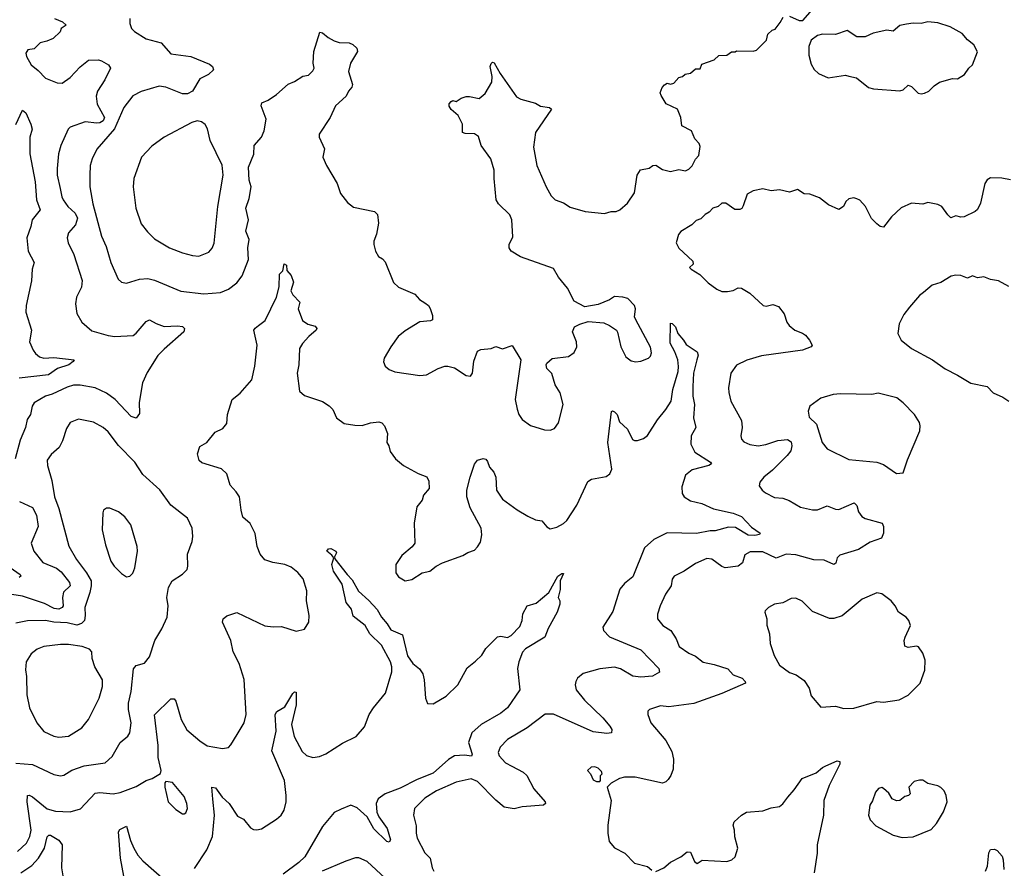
# Model space of a CAD drawing. Extents: x 1954683 to 2060285, y 904798 to 1016299.
# Tile 128 of 256: x 2044278 to 2050248, y 910153 to 915298. Entities that reach past the tile are written whole.
import ezdxf

# ---------------------------------------------------------------- set-up
doc = ezdxf.new("R2010")
doc.units = 0

msp = doc.modelspace()

# ---------------------------------------------------------------- linework, layer by layer
at = {"layer": '0CON10XD'}
for points in [[(2048945, 915320), (2049005, 915293.8), (2049027, 915293), (2049116.1, 915393.9)], [(2044488.8, 915305), (2044536.7, 915285), (2044560, 915265), (2044530, 915245), (2044522.5, 915225), (2044482, 915185), (2044441.8, 915168.2), (2044403, 915157), (2044365, 915121.2), (2044326.7, 915115), (2044315.7, 915095), (2044320, 915075), (2044348.6, 915025), (2044390.9, 914990.9), (2044435, 914943.3), (2044506.1, 914916.1), (2044535, 914914.2), (2044585, 914947.5), (2044645, 915012.5), (2044695, 915052), (2044755, 915054.4), (2044775, 915048.9), (2044815.8, 915025), (2044828.1, 915005), (2044795, 914933.1), (2044750.6, 914865), (2044741.4, 914835), (2044748.6, 914785), (2044791.6, 914705), (2044785, 914685.6), (2044765, 914673.3), (2044745, 914670.3), (2044675, 914679.3), (2044585, 914646.6), (2044572, 914635), (2044528.5, 914535), (2044514, 914485), (2044505.4, 914395), (2044506.2, 914355), (2044524.5, 914275.5), (2044532.9, 914225), (2044542.3, 914205), (2044570.4, 914165), (2044614.9, 914124.9), (2044628.1, 914095), (2044616, 914054), (2044574, 914006), (2044566.5, 913975), (2044572.5, 913945), (2044606.7, 913875), (2044656.2, 913716.2), (2044653.6, 913676.4), (2044622, 913615), (2044616, 913575), (2044625, 913517.5), (2044655, 913463.3), (2044715, 913411.1), (2044815, 913382.9), (2044855, 913377.7), (2044966.5, 913383.5), (2044985, 913396.9), (2045045, 913467.5), (2045065, 913479.2), (2045105.7, 913455.7), (2045155, 913437.1), (2045235, 913441.4), (2045265, 913437.1), (2045277.1, 913425), (2045274, 913405), (2045155, 913300), (2045115, 913262.9), (2045050.4, 913159.6), (2045023.1, 913096.9), (2045003.2, 912976.8), (2045005, 912910), (2044985, 912881.2), (2044955, 912892.5), (2044856.7, 912995), (2044805, 913034.6), (2044735, 913066.8), (2044645, 913083.2), (2044605, 913081.8), (2044565, 913069.6), (2044475, 913027.5), (2044434.2, 913015.8), (2044365.8, 912974.2), (2044354.2, 912955.8), (2044344, 912905), (2044324.2, 912875), (2044314.2, 912825), (2044280.5, 912749.5), (2044250, 912635)], [(2044946, 915305), (2044946, 915275), (2044956.2, 915245), (2044975, 915226.2), (2045045, 915181.4), (2045135, 915158), (2045195, 915091.2), (2045315.5, 915075.5), (2045428.7, 915028.7), (2045446.2, 915015), (2045453.3, 914995), (2045422.5, 914965), (2045370.2, 914939.8), (2045325, 914865.6), (2045295, 914849.2), (2045265, 914849.1), (2045165, 914888.2), (2045124.6, 914895.4), (2045015, 914862.9), (2044965, 914836), (2044908.6, 914765), (2044853.3, 914636.7), (2044746.2, 914513.8), (2044718.1, 914455), (2044705.7, 914414.3), (2044702.9, 914355), (2044704.4, 914285), (2044721.2, 914181.2), (2044773.3, 913985), (2044802.4, 913922.4), (2044830.6, 913825), (2044876, 913725), (2044895, 913706.2), (2044925, 913701.2), (2045005.4, 913724.6), (2045055, 913728.8), (2045095, 913719.5), (2045255, 913651.5), (2045395, 913636.4), (2045495, 913644.5), (2045544, 913665), (2045595, 913701.9), (2045627.1, 913745), (2045665.4, 913844.6), (2045661.4, 913915), (2045670, 913965), (2045648.7, 914015), (2045664.5, 914085), (2045649.1, 914155), (2045669.1, 914215), (2045681.8, 914285), (2045668.9, 914325), (2045665.8, 914405), (2045697, 914483), (2045699.2, 914535), (2045745, 914586.2), (2045760.8, 914625), (2045772, 914695), (2045742.5, 914775), (2045745.9, 914794.1), (2045785, 914810), (2045835, 914843.8), (2045905, 914906.7), (2045945, 914922.5), (2045995, 914956.7), (2046028.3, 914961.7), (2046055, 914987.5), (2046063.3, 915005), (2046056.7, 915035), (2046061.2, 915105), (2046098.3, 915221.7), (2046115, 915217.5), (2046149.3, 915189.3), (2046185, 915170), (2046215, 915160), (2046275, 915157.5), (2046298.3, 915148.3), (2046323.3, 915125), (2046326.7, 915105), (2046284, 915035), (2046272, 914985), (2046295.9, 914905.9), (2046291.7, 914888.3), (2046271.2, 914865), (2046256.7, 914835), (2046192.9, 914775), (2046161.4, 914705), (2046094.3, 914605), (2046094.4, 914585), (2046126, 914515), (2046116.7, 914465), (2046138, 914415), (2046202.5, 914305), (2046224.2, 914245), (2046265, 914190), (2046301.4, 914161.4), (2046430, 914135), (2046447.7, 914117.7), (2046453.8, 914065), (2046442.3, 913997.7), (2046426.2, 913955), (2046426.2, 913935), (2046436.2, 913895), (2046452.7, 913862.7), (2046478.3, 913848.3), (2046495, 913830), (2046544.4, 913704.4), (2046575, 913675.8), (2046673.2, 913633.2), (2046702.4, 913602.4), (2046735, 913582.2), (2046756.2, 913566.2), (2046767.2, 913547.2), (2046782, 913505), (2046780.7, 913479.3), (2046768.3, 913471.7), (2046705, 913466.9), (2046615, 913410.8), (2046572.8, 913377.2), (2046528, 913315), (2046488.8, 913245), (2046484.1, 913224.1), (2046495, 913197.5), (2046517.7, 913177.7), (2046553.2, 913163.2), (2046705, 913140), (2046744.1, 913145.9), (2046815, 913183.3), (2046855, 913196.7), (2046875, 913196.7), (2046915, 913186.7), (2046985, 913140), (2047012.5, 913137.5), (2047023.3, 913155), (2047032.5, 913227.5), (2047055, 913287.5), (2047075, 913297.5), (2047136.4, 913303.6), (2047165, 913317.5), (2047205, 913303.3), (2047265, 913322.5), (2047316.2, 913235), (2047281.9, 912995), (2047293.9, 912936.1), (2047305, 912903.8), (2047324.3, 912875), (2047375, 912838.6), (2047460.5, 912810.5), (2047495, 912808.8), (2047520.5, 912819.5), (2047545.8, 912854.2), (2047574, 912965), (2047556, 913035), (2047525.8, 913085), (2047505, 913152.5), (2047473.9, 913183.9), (2047470, 913205), (2047474.1, 913215.9), (2047506, 913244), (2047605, 913256), (2047640.5, 913279.5), (2047656.2, 913315), (2047653.8, 913345), (2047630, 913405), (2047642.5, 913435), (2047675, 913452.5), (2047725, 913467.5), (2047819.3, 913459.3), (2047853.6, 913443.6), (2047896.4, 913416.4), (2047903.6, 913403.6), (2047924, 913315), (2047952.5, 913255), (2047985, 913230), (2048015, 913222.9), (2048045, 913227.5), (2048090, 913245), (2048102.1, 913257.9), (2048108.8, 913278.8), (2048103, 913313), (2048027.5, 913452.5), (2048006.7, 913495), (2048011.2, 913545), (2048006, 913565), (2047965, 913606.7), (2047935, 913616.7), (2047885, 913620), (2047855, 913600), (2047785, 913571.2), (2047705, 913557.5), (2047640.7, 913590.7), (2047600.7, 913670.7), (2047545, 913737.5), (2047515, 913790), (2047315, 913860), (2047257.5, 913895), (2047246.7, 913915), (2047246.7, 913935), (2047267.7, 913982.3), (2047262.5, 914085), (2047250.8, 914115), (2047181.7, 914181.7), (2047168, 914205), (2047154.2, 914335), (2047156, 914385), (2047134, 914455), (2047076.2, 914535), (2047059.5, 914589.5), (2047035, 914606), (2046978.3, 914608.3), (2046963.3, 914615), (2046962.5, 914665), (2046937, 914717), (2046893.6, 914753.6), (2046883, 914773), (2046883, 914787), (2046895, 914802.5), (2046905, 914807.5), (2046925, 914802.5), (2046955, 914822.5), (2046985, 914833.3), (2047005, 914833.3), (2047065, 914820), (2047099.5, 914850.5), (2047140.5, 914919.5), (2047143.6, 914953.6), (2047131.2, 915015), (2047137, 915033), (2047145, 915040), (2047155, 915037.5), (2047191.7, 914971.7), (2047291.2, 914831.2), (2047316.1, 914816.1), (2047405, 914792.5), (2047435, 914773.8), (2047490, 914765), (2047502.5, 914755), (2047406.2, 914615), (2047393.8, 914525), (2047413.1, 914415), (2047469.4, 914285), (2047500.6, 914230.6), (2047525, 914205.8), (2047575, 914187.1), (2047615, 914160.8), (2047707.5, 914135), (2047825, 914122.5), (2047865, 914134.3), (2047895, 914136)], [(2047895, 914136), (2047917.5, 914145), (2047963.9, 914186.1), (2048005, 914247.5), (2048022.5, 914355), (2048041.7, 914388.3), (2048095, 914397.5), (2048116.4, 914413.6), (2048135, 914416.7), (2048175, 914390), (2048225, 914377.5), (2048275, 914390), (2048315, 914382.5), (2048335, 914392.5), (2048355, 914412.5), (2048375, 914452.5), (2048396.7, 914475), (2048405, 914530), (2048398.3, 914548.3), (2048372.5, 914575), (2048352.5, 914625), (2048292.5, 914655), (2048287.5, 914705), (2048267.5, 914755), (2048197, 914787), (2048168.3, 914838.3), (2048162.5, 914855), (2048173.9, 914886.1), (2048187, 914903), (2048205, 914912.5), (2048225, 914907.5), (2048245, 914912.5), (2048275, 914947.5), (2048297, 914953), (2048313, 914967), (2048346.1, 914973.9), (2048375, 915000), (2048405, 915000), (2048415, 915027.5), (2048490, 915055), (2048518.3, 915081.7), (2048565, 915082.5), (2048595, 915102.5), (2048616.4, 915103.6), (2048625, 915110), (2048725, 915107.5), (2048745, 915112.5), (2048806.1, 915173.9), (2048815, 915210), (2048840, 915235), (2048858.3, 915241.7), (2048888.3, 915281.7), (2048907, 915313)], [(2049745, 914848.1), (2049765, 914853.1), (2049790, 914865), (2049822.3, 914897.7), (2049855, 914920), (2049935, 914941.2), (2049965, 914940), (2050007.5, 914965), (2050033.3, 915005), (2050056.2, 915025), (2050086.1, 915103.9), (2050063.8, 915145), (2050025.6, 915175.6), (2049992, 915215), (2049920, 915255), (2049845, 915280), (2049785, 915284.3), (2049745, 915275.8), (2049695, 915277.1), (2049655, 915270.8), (2049615, 915262), (2049575, 915228.1), (2049535, 915234), (2049454, 915216), (2049405, 915193.3), (2049355, 915193.3), (2049295, 915233.3), (2049225, 915209.2), (2049145, 915210), (2049115, 915203.3), (2049077.5, 915175), (2049063.3, 915135), (2049063.9, 915083.9), (2049077.7, 915027.7), (2049095, 914996.7), (2049121.7, 914971.7), (2049180, 914945), (2049285, 914961.2), (2049306.2, 914956.2), (2049352.5, 914945), (2049425, 914886.7), (2049455, 914878), (2049615, 914866.9), (2049635, 914872.9), (2049665, 914901.9), (2049685, 914893.5), (2049725, 914853.1), (2049745, 914848.1)], [(2044255, 914662.5), (2044295, 914750), (2044315, 914733.3), (2044346.2, 914665), (2044353.8, 914635), (2044340, 914585), (2044338.6, 914485), (2044372.9, 914315), (2044380, 914205), (2044401.4, 914145), (2044353.5, 914085), (2044346.4, 914045), (2044321.5, 913975), (2044328.5, 913895), (2044365.6, 913825), (2044354.5, 913785.5), (2044349.2, 913715), (2044317.9, 913565), (2044315.5, 913525), (2044349.2, 913415), (2044338, 913345), (2044358.8, 913295), (2044374, 913275), (2044398.8, 913255), (2044425, 913246.7), (2044485, 913250), (2044607.5, 913235), (2044603.3, 913225), (2044576, 913205), (2044507.3, 913182.7), (2044452, 913145), (2044275, 913123.8)], [(2045365, 913864.3), (2045425, 913888), (2045445, 913913.3), (2045456.3, 913943.7), (2045479.6, 914165), (2045512.5, 914355), (2045506.4, 914416.4), (2045432.5, 914565), (2045417.3, 914637.3), (2045402.7, 914662.7), (2045379.7, 914679.7), (2045355, 914684), (2045322.5, 914675), (2045154.5, 914585.5), (2045078.7, 914531.3), (2045017.5, 914465), (2044969.2, 914335), (2044965.8, 914285), (2044981.4, 914155), (2045015, 914061.2), (2045052.2, 914012.2), (2045095, 913970), (2045185.8, 913915.8), (2045265, 913884), (2045325, 913867.5), (2045365, 913864.3)], [(2050285, 914326.2), (2050233.6, 914336.4), (2050165, 914340), (2050145, 914327.5), (2050130, 914305), (2050103.3, 914185), (2050085, 914147.5), (2050072.5, 914135), (2050005, 914103.3), (2049985, 914100), (2049955, 914108.8), (2049925, 914096.7), (2049905, 914114), (2049868.8, 914165), (2049845, 914178), (2049785, 914188.8), (2049755, 914180), (2049686.4, 914186.4), (2049622.3, 914157.7), (2049565, 914103.3), (2049515, 914040), (2049495, 914043.3), (2049475, 914060), (2049442.7, 914092.7), (2049406.7, 914165), (2049373, 914203), (2049355, 914212.5), (2049335, 914217.5), (2049305, 914212.5), (2049287.5, 914195), (2049272.5, 914165), (2049245, 914147.5), (2049182.5, 914175), (2049127.7, 914217.7), (2049069.3, 914239.3), (2049035, 914242.5), (2048995, 914268.8), (2048945, 914253.3), (2048885, 914266.7), (2048835, 914260), (2048785, 914273.3), (2048725, 914261.2), (2048689.3, 914240.7), (2048665, 914170), (2048656.4, 914153.6), (2048645, 914147.5), (2048615, 914147.5), (2048560, 914185), (2048535, 914186.7), (2048513.6, 914166.4), (2048480, 914155), (2048459.3, 914130.7), (2048435, 914117.5), (2048408.3, 914091.7), (2048379.3, 914080.7), (2048353.3, 914055), (2048286.1, 914013.9), (2048273.3, 913995), (2048258.8, 913945), (2048275, 913913.8), (2048360, 913835), (2048362.5, 913815), (2048340, 913795), (2048350, 913785), (2048402.5, 913752.5), (2048451.7, 913701.7), (2048504.5, 913664.5), (2048535, 913650.8), (2048570.5, 913649.5), (2048603.9, 913656.1), (2048635, 913673.3), (2048655, 913671.2), (2048705, 913640), (2048785.8, 913565.8), (2048805, 913561.2), (2048845, 913571.2), (2048878.3, 913558.3), (2048914, 913515), (2048929.2, 913465), (2048942.9, 913445), (2048978, 913415), (2049025, 913397.8), (2049042.5, 913385), (2049068, 913355), (2049082.5, 913325), (2049076.2, 913313.8), (2049024.6, 913295.4), (2048775, 913259.3), (2048687, 913233), (2048625, 913203.5), (2048589.1, 913155), (2048575.6, 913065.6), (2048577.9, 913037.9), (2048589.2, 912985), (2048655, 912867.5), (2048659.4, 912825), (2048650, 912775), (2048654, 912755), (2048669.3, 912739.3), (2048705, 912722.7), (2048755, 912715.4), (2048802.4, 912722.4), (2048875, 912746.7), (2048933.5, 912753.5), (2048955, 912738), (2048960.5, 912715), (2048953.6, 912685), (2048930.8, 912655), (2048842.2, 912567.8), (2048790, 912525), (2048766, 912495), (2048762.3, 912472.3), (2048780, 912445), (2048799.5, 912429.5), (2048855, 912402), (2048905, 912396.2), (2048943.9, 912383.9), (2049013.4, 912343.4), (2049085.5, 912325.5), (2049115, 912325.6), (2049175, 912350), (2049225, 912330), (2049245, 912328.6), (2049338.6, 912368.6), (2049353.5, 912353.5), (2049364, 912314), (2049385.3, 912285.3), (2049405, 912274.6), (2049508.5, 912245), (2049515.5, 912225.5), (2049516.7, 912185), (2049504.4, 912155), (2049435, 912130.4), (2049365, 912086.1), (2049251.7, 912051.7), (2049235.5, 912035), (2049226.2, 912003.8), (2049214.3, 911995.7), (2049155, 912020.4), (2049092.7, 912022.7), (2048985, 912052.9), (2048925, 912056.7), (2048865, 912034.3), (2048785, 912070.9), (2048707.8, 912072.2), (2048675.6, 912054.4), (2048660, 912005), (2048635, 911984.2), (2048555, 911975.5), (2048535, 911982.2), (2048475, 912027.8), (2048445, 912031.9), (2048375, 912001.4), (2048306.2, 911953.8), (2048246.7, 911925), (2048234.2, 911905), (2048229.2, 911865), (2048194.3, 911815), (2048160.8, 911745), (2048145.7, 911694.3), (2048145.7, 911665), (2048177.5, 911625), (2048225.4, 911595.4), (2048258.2, 911545), (2048276.9, 911496.9), (2048335, 911457.8), (2048375, 911439.4), (2048422.2, 911402.2), (2048489.4, 911389.4), (2048572.4, 911362.4), (2048605, 911325.6), (2048659.2, 911305), (2048677.5, 911285), (2048678.8, 911275), (2048535, 911212.1), (2048365, 911151.5), (2048215, 911131.4), (2048163, 911137), (2048097.5, 911115), (2048087.5, 911105), (2048086.2, 911085), (2048104, 911035), (2048195, 910928), (2048232.1, 910862.1), (2048242.9, 910815), (2048240, 910755), (2048225.5, 910715), (2048209.1, 910690.9), (2048195, 910677.1), (2048175, 910669.4), (2048010, 910705)], [(2045727, 913443), (2045766, 913475), (2045834.4, 913615), (2045852, 913678), (2045854.4, 913755.6), (2045873.6, 913776.4), (2045881.7, 913818.3), (2045895, 913810), (2045898.3, 913778.3), (2045925, 913747.5), (2045937.7, 913707.7), (2045922.2, 913655), (2045935, 913630.8), (2045976.7, 913585), (2045966.7, 913545), (2045993.8, 913475), (2046025, 913451.2), (2046069.2, 913439.2), (2046078.8, 913425), (2046076.2, 913415), (2046031.7, 913378.3), (2045992.5, 913335), (2045974.2, 913305), (2045970.5, 913205), (2045961.1, 913155), (2045975.5, 913045.5), (2046005, 913020), (2046113.9, 912983.9), (2046155, 912956.2), (2046176, 912935), (2046200, 912885), (2046245, 912850), (2046310.5, 912839.5), (2046355, 912838), (2046405, 912854), (2046455, 912860), (2046474.1, 912854.1), (2046490, 912835), (2046508.3, 912788.3), (2046503.3, 912735), (2046516.7, 912715), (2046525, 912680), (2046556.7, 912635), (2046604.5, 912594.5), (2046695, 912546.2), (2046746.1, 912526.1), (2046759.3, 912499.3), (2046761.2, 912455), (2046726.2, 912415), (2046718, 912385), (2046685.8, 912344.2), (2046670.8, 912245), (2046673.8, 912125), (2046657, 912103), (2046595, 912048.8), (2046558.8, 911995), (2046558.8, 911945), (2046575, 911920), (2046615, 911896.7), (2046655, 911903.8), (2046717.5, 911945), (2046765, 911953.8), (2046803.3, 911985), (2046842.5, 912005), (2046965, 912048.8), (2046995, 912068), (2047035, 912082), (2047055, 912101.2), (2047071.2, 912131.2), (2047080.5, 912175), (2047076.4, 912215), (2047009.3, 912339.3), (2046989.2, 912405), (2046990, 912445), (2047010, 912525), (2047035, 912602.5), (2047053, 912627), (2047087.7, 912637.7), (2047104, 912634), (2047115, 912620), (2047127.5, 912585), (2047152.5, 912555), (2047164.4, 912524.4), (2047168.8, 912445), (2047205, 912391.1), (2047295, 912325.7), (2047358.7, 912288.7), (2047405, 912266), (2047445, 912258.8), (2047475, 912223.3), (2047495, 912211.2), (2047535, 912221.2), (2047576.1, 912243.9), (2047595, 912262.5), (2047655.3, 912354.7), (2047722, 912498), (2047745, 912511.9), (2047835, 912528), (2047856, 912545), (2047867.9, 912572.1), (2047843.6, 912735), (2047866.7, 912923.3), (2047873, 912927), (2047885, 912921.2), (2047900, 912905), (2047915, 912860), (2047964, 912815), (2047993.6, 912753.6), (2048005, 912746), (2048025, 912745.8), (2048061.3, 912758.7), (2048085, 912778), (2048145, 912872.9), (2048196.2, 912933.8), (2048227.8, 912985), (2048238.1, 913055), (2048271.4, 913165), (2048273.7, 913195), (2048268.1, 913235), (2048250.4, 913285), (2048222.4, 913337.6), (2048225, 913457.5), (2048235, 913456.2), (2048253.8, 913435), (2048268, 913395), (2048304, 913355), (2048318.6, 913328.6), (2048386, 913285), (2048392.9, 913265), (2048384, 913236), (2048362.8, 913155), (2048359.4, 913075), (2048359.5, 913015), (2048370, 912965), (2048362.9, 912885), (2048378.1, 912825), (2048349.5, 912775), (2048346.9, 912725), (2048370.8, 912675), (2048466.2, 912615), (2048473.3, 912605), (2048457.5, 912595), (2048355, 912568.1), (2048315, 912535.7), (2048293.5, 912465), (2048294.4, 912425), (2048306.9, 912405), (2048345, 912380.6), (2048415, 912364.7), (2048485, 912332.1), (2048605, 912305.4), (2048654, 912285), (2048715, 912222), (2048767.5, 912185), (2048763.6, 912176.4), (2048735, 912170.7), (2048695, 912173), (2048618.4, 912218.4), (2048575, 912221.8), (2048495, 912199.5), (2048465, 912200), (2048381.9, 912181.9), (2048203.7, 912186.3), (2048124, 912146), (2048067.5, 912095), (2047995, 911920), (2047945, 911879.2), (2047917.1, 911845), (2047875, 911710), (2047813.8, 911615), (2047818.8, 911595), (2047855, 911556), (2048045, 911476.9), (2048154, 911365), (2048157.3, 911342.7), (2048115, 911317.5), (2048045, 911312.1), (2047995, 911317.3), (2047921.7, 911361.7), (2047885, 911372.2), (2047795, 911362.3), (2047694.2, 911335), (2047660.8, 911305), (2047650, 911285), (2047646.9, 911265), (2047652.5, 911235), (2047703.1, 911173.1), (2047813.1, 911065), (2047855.8, 911015), (2047869.2, 910995), (2047867.5, 910975), (2047838.8, 910971.2), (2047755, 910980.9), (2047515, 911087.1), (2047465, 911087.1), (2047355, 911005.6), (2047235.3, 910934.7), (2047192.4, 910887.6), (2047178.9, 910855), (2047184.4, 910835), (2047223.3, 910793.3), (2047261.5, 910771.5), (2047331.2, 910735), (2047352.5, 910715), (2047395.8, 910635), (2047464, 910555), (2047466.7, 910545), (2047454.4, 910535.6), (2047325, 910525.6), (2047276.9, 910513.1), (2047215, 910524.6), (2047165.2, 910565.2), (2047055, 910679.1), (2047015, 910694.6), (2046925, 910675.4), (2046805, 910623.5), (2046735, 910578.8), (2046672.2, 910515), (2046665.5, 910475), (2046681.3, 910411.3), (2046681.1, 910365), (2046687.8, 910335), (2046735, 910245.8), (2046767.8, 910215), (2046779.6, 910155), (2046789.6, 910135)], [(2050275, 913680), (2050213.9, 913713.9), (2050165, 913722.5), (2050125, 913739.2), (2050085, 913734), (2050055, 913745.8), (2050025, 913730), (2049985, 913747.8), (2049955, 913750), (2049927, 913743), (2049862.5, 913705), (2049811.7, 913688.3), (2049758, 913645), (2049733.4, 913626.6), (2049674.4, 913555.6), (2049639.5, 913510.5), (2049610, 913455), (2049603.3, 913395), (2049623.8, 913355), (2049685, 913304.2), (2049813.3, 913235), (2049890.3, 913180.3), (2049965, 913143.8), (2050044.3, 913094.3), (2050145, 913073.3), (2050180, 913035), (2050239.1, 913009.1), (2050275.7, 912985.7)], [(2044265.6, 910254.4), (2044319.2, 910305), (2044339.7, 910345), (2044346.7, 910385), (2044324.1, 910555.9), (2044325.8, 910594.2), (2044335, 910596.7), (2044355, 910586.2), (2044445, 910512.7), (2044495, 910499.5), (2044585, 910495.5), (2044646.1, 910513.9), (2044735, 910607.5), (2044765, 910612.7), (2044845, 910603.6), (2044887.3, 910612.7), (2044985, 910648.1), (2045045, 910685.8), (2045081.7, 910698.3), (2045132.5, 910727.5), (2045136.2, 910745), (2045116.9, 910825), (2045118.3, 910898.3), (2045095.6, 911084.4), (2045195, 911180), (2045215, 911181.2), (2045225, 911166.7), (2045256.7, 911055), (2045291.7, 910991.7), (2045370, 910925), (2045415, 910896), (2045508.3, 910878.3), (2045543.9, 910886.1), (2045558.8, 910901.2), (2045596, 910965), (2045639.4, 911035), (2045652.2, 911085), (2045638.3, 911298.3), (2045609.4, 911395), (2045571.9, 911465), (2045558.6, 911535), (2045508.6, 911645), (2045512.5, 911665), (2045535, 911684.4), (2045595, 911704), (2045765, 911622.5), (2045815, 911616.2), (2045865, 911618.8), (2045955, 911591.2), (2046005, 911603.3), (2046032, 911645), (2046034.2, 911685), (2046017.8, 911775), (2046018.5, 911835), (2045997.4, 911907.4), (2045965, 911946.7), (2045925, 911979.1), (2045885, 911994.5), (2045812, 912008), (2045765, 912024), (2045736.6, 912056.6), (2045718.6, 912105), (2045705, 912182.5), (2045675, 912244), (2045632.1, 912282.1), (2045620, 912325), (2045610, 912405), (2045591.2, 912435), (2045553.8, 912475), (2045533.3, 912545), (2045502.5, 912575), (2045381.7, 912611.7), (2045366.1, 912626.1), (2045355.8, 912665), (2045370, 912710), (2045412.5, 912735), (2045463.6, 912796.4), (2045510, 912820), (2045535, 912850), (2045538, 912905), (2045566.7, 912995), (2045615, 913033.3), (2045686, 913115), (2045703.4, 913196.6), (2045718.1, 913325), (2045698, 913415), (2045705, 913428.8), (2045727, 913443)], [(2049595, 912546.7), (2049635, 912550), (2049661.3, 912628.7), (2049736, 912805), (2049738.8, 912835), (2049733.8, 912855), (2049703.8, 912905), (2049635.5, 912975.5), (2049596.7, 913005), (2049483.6, 913033.6), (2049445, 913026.2), (2049255, 913030), (2049210, 913025), (2049136.1, 913003.9), (2049070, 912955), (2049058.8, 912925), (2049065, 912887.5), (2049110, 912845), (2049144.4, 912734.4), (2049175, 912696.2), (2049305, 912630.8), (2049475, 912615.8), (2049515, 912601.2), (2049595, 912546.7)], [(2044525, 910714.2), (2044545, 910717.1), (2044595, 910748.1), (2044670, 910775), (2044797, 910793), (2044839.3, 910830.7), (2044887.1, 910915), (2044932.9, 910955), (2044945.4, 910974.6), (2044954.5, 911035), (2044937.7, 911115), (2044937.2, 911155), (2044954.1, 911225), (2044967.6, 911362.4), (2044985, 911382.9), (2045035, 911397.5), (2045065.6, 911435), (2045096.9, 911535), (2045140.8, 911605), (2045171.4, 911675), (2045178.1, 911745), (2045170.5, 911795), (2045179.5, 911855), (2045202.9, 911895), (2045264.5, 911935.5), (2045294, 911965), (2045298.6, 911985), (2045295, 912057.5), (2045324.4, 912135), (2045328.9, 912165), (2045324.2, 912215), (2045295.8, 912275), (2045194.6, 912354.6), (2045127.5, 912447.5), (2045025, 912541.4), (2044975.6, 912615), (2044877, 912717), (2044815, 912799.2), (2044783.8, 912825), (2044725, 912858.6), (2044635, 912876), (2044585, 912856), (2044561.3, 912818.7), (2044538.6, 912745), (2044517.1, 912705), (2044469.1, 912660.9), (2044445, 912627.5), (2044445.8, 912595), (2044473.3, 912505), (2044489.5, 912405), (2044515.5, 912334.5), (2044576.9, 912106.9), (2044622.3, 912025), (2044683.6, 911943.6), (2044710.9, 911895), (2044712.4, 911865), (2044704.2, 911825), (2044672.7, 911735), (2044675.9, 911685), (2044670.8, 911655), (2044653.4, 911636.6), (2044625, 911627.5), (2044565, 911640.7), (2044485, 911644.3), (2044434.1, 911655.9), (2044325, 911653.8), (2044255, 911639.1)], [(2044277.2, 912377.2), (2044355, 912340), (2044380.9, 912295), (2044390.4, 912225), (2044348, 912125), (2044364.3, 912075), (2044417.8, 912007.8), (2044502.2, 911972.2), (2044530.4, 911950.4), (2044580.9, 911885), (2044584.3, 911865), (2044543.7, 911826.3), (2044537.5, 911795), (2044541.5, 911745), (2044535.7, 911734.3), (2044515, 911724.7), (2044487.7, 911727.7), (2044428.8, 911758.8), (2044295, 911802.4), (2044205, 911817.1)], [(2044925, 911920), (2044945, 911923.3), (2044965, 911943.3), (2044976, 911975), (2044993.3, 912075), (2044991.2, 912105), (2044951.2, 912235), (2044915, 912283.3), (2044876.7, 912315), (2044825, 912336.7), (2044803.6, 912336.4), (2044786.4, 912323.6), (2044782.3, 912307.7), (2044778.8, 912205), (2044798, 912115), (2044830.8, 912015), (2044850, 911985), (2044895, 911941.2), (2044925, 911920)], [(2045338, 910152), (2045412.1, 910265), (2045447.2, 910345), (2045458.4, 910475), (2045448.6, 910571.4), (2045443.3, 910645), (2045465, 910640), (2045506, 910585), (2045549.2, 910545), (2045598.3, 910468.3), (2045635, 910450), (2045677.9, 910397.9), (2045695, 910388.6), (2045715, 910385.7), (2045745, 910392.2), (2045835, 910450), (2045863.5, 910475), (2045881.8, 910505), (2045893.6, 910555), (2045894.5, 910595), (2045884.5, 910684.5), (2045806.9, 910865), (2045832.7, 910985), (2045828.1, 911085), (2045836.7, 911103.3), (2045885, 911131.2), (2045935, 911213.3), (2045945, 911223.3), (2045955, 911220), (2045954.3, 911145), (2045927.1, 911025), (2045942.5, 910952.5), (2045990.7, 910860.7), (2046017.5, 910837.5), (2046055, 910825.5), (2046095, 910830), (2046135, 910846.4), (2046235, 910912.1), (2046318.9, 910951.1), (2046369.3, 911010.7), (2046397.5, 911085), (2046423.5, 911126.5), (2046495.6, 911215), (2046534.5, 911344.5), (2046535.4, 911375), (2046526.1, 911405), (2046471.8, 911505), (2046401.5, 911575), (2046372.9, 911625), (2046301.1, 911681.1), (2046290.6, 911725), (2046256.7, 911765), (2046232.5, 911875), (2046180, 911955), (2046171.5, 911995), (2046182.5, 912035), (2046171.4, 912051.4), (2046140, 912075), (2046150.9, 912089.1), (2046165, 912092.5), (2046195.4, 912075.4), (2046199.2, 912065), (2046187.7, 912042.3), (2046188.8, 912028.8), (2046263.5, 911933.5), (2046295, 911902.9), (2046332.5, 911832.5), (2046395, 911777.5), (2046445, 911721.4), (2046471.5, 911675), (2046507.1, 911635), (2046529.3, 911599.3), (2046598.5, 911568.5), (2046630.5, 911440.5), (2046662.7, 911395), (2046701.7, 911361.7), (2046722.1, 911332.1), (2046731.2, 911295), (2046738, 911185), (2046751.4, 911151.4), (2046785, 911150.8), (2046863.7, 911196.3), (2046933.8, 911266.2), (2046991.7, 911368.3), (2047040.9, 911409.1), (2047080, 911445), (2047104.4, 911485.6), (2047175, 911556.2), (2047195, 911561.2), (2047235, 911552), (2047258.8, 911565), (2047310.3, 911619.7), (2047324.2, 911655), (2047329.2, 911695), (2047355, 911743.3), (2047409.7, 911760.3), (2047487.5, 911825), (2047540.6, 911925), (2047565, 911941.2), (2047575, 911940), (2047556.2, 911895), (2047555.9, 911844.1), (2047543.3, 911795), (2047552.5, 911775), (2047552.5, 911755), (2047536.7, 911705), (2047482.3, 911607.7), (2047462.5, 911555), (2047345.6, 911484.4), (2047327.6, 911462.4), (2047304.4, 911405), (2047296.7, 911365), (2047310, 911235), (2047235.6, 911125), (2047195, 911092.9), (2047075.4, 911024.6), (2047020, 910975), (2046998.9, 910915), (2047020.8, 910845), (2047017.1, 910832.9), (2046975, 910839.1), (2046915, 910835.5), (2046877.7, 910812.3), (2046785, 910730.5), (2046687.7, 910692.3), (2046585, 910638.9), (2046494.7, 910605.3), (2046450.8, 910575), (2046439.5, 910545), (2046443.7, 910493.7), (2046455.7, 910465.7), (2046506.8, 910395), (2046525.6, 910325), (2046518, 910312), (2046505, 910316.2), (2046425, 910392.7), (2046385, 910465.6), (2046325, 910520), (2046285, 910535.6), (2046228.1, 910511.9), (2046185, 910492.2), (2046115, 910406.5), (2046006.7, 910223.3), (2045971, 910189), (2045875, 910117.2)], [(2044200.7, 911990.7), (2044281.9, 911935), (2044285.5, 911925), (2044275, 911915.6)], [(2049275, 911121.2), (2049335, 911124.4), (2049475, 911164.2), (2049515, 911160), (2049610, 911175), (2049665, 911202.5), (2049737.5, 911275), (2049766.7, 911355), (2049768.8, 911415), (2049755, 911457.5), (2049727.5, 911495), (2049715, 911498.8), (2049665, 911492.5), (2049645, 911500), (2049641.2, 911535), (2049646.2, 911555), (2049680, 911625), (2049670, 911655), (2049652.5, 911675), (2049607.5, 911705), (2049587.5, 911745), (2049562.5, 911775), (2049505, 911817.5), (2049475, 911822.5), (2049386.2, 911785), (2049265, 911684.2), (2049215, 911666.7), (2049187.6, 911667.6), (2049085, 911710), (2049021.7, 911771.7), (2048985, 911790.8), (2048955, 911789.2), (2048905, 911761.9), (2048855.5, 911754.5), (2048818, 911735), (2048798, 911715), (2048796, 911705), (2048808, 911665), (2048808, 911628), (2048824, 911575), (2048828, 911515), (2048853.6, 911443.6), (2048885.7, 911385), (2048945, 911340.8), (2048985.5, 911325.5), (2049035, 911291.2), (2049066, 911245), (2049077.7, 911197.7), (2049135, 911130), (2049225, 911136.2), (2049275, 911121.2)], [(2044515, 910947.8), (2044575, 910953.3), (2044655, 911004.3), (2044695.4, 911054.6), (2044759.5, 911185), (2044780.4, 911255), (2044780, 911295), (2044733.1, 911375), (2044718.5, 911425), (2044715.7, 911465), (2044701.1, 911481.1), (2044656.9, 911496.9), (2044575, 911510), (2044525, 911510.5), (2044425, 911497.8), (2044385, 911481.1), (2044346.9, 911453.1), (2044317.8, 911405), (2044313.7, 911356.3), (2044320, 911315), (2044321.8, 911205), (2044336.7, 911126.7), (2044381.9, 911035), (2044425, 910981.4), (2044484.5, 910954.5), (2044515, 910947.8)], [(2044255, 910790.5), (2044355, 910783.3), (2044485, 910721.4), (2044525, 910714.2)], [(2047795, 910680), (2047800, 910685), (2047800, 910715), (2047810, 910725), (2047805, 910740), (2047785, 910760), (2047765, 910767.5), (2047743, 910767), (2047720, 910745), (2047740, 910725), (2047755, 910690), (2047775, 910680), (2047795, 910680)], [(2048135, 910133.3), (2048183.3, 910155), (2048225, 910190.8), (2048287, 910223), (2048325, 910252.5), (2048345, 910250), (2048370, 910195), (2048385, 910182.5), (2048417, 910203), (2048565, 910193.3), (2048595.7, 910204.3), (2048617, 910223), (2048632, 910275), (2048614.1, 910344.1), (2048612.5, 910385), (2048604, 910415), (2048610, 910435), (2048654.6, 910475.4), (2048685, 910494.2), (2048785, 910502), (2048835, 910520), (2048885, 910528), (2048905, 910544), (2048935.6, 910584.4), (2048975, 910628.8), (2049022.7, 910697.3), (2049108.3, 910731.7), (2049145, 910764), (2049166.7, 910775), (2049235, 910803.8), (2049250, 910800), (2049251.2, 910785), (2049185.6, 910655), (2049153.5, 910565), (2049152.9, 910475), (2049113.1, 910295), (2049114.4, 910245), (2049095.6, 910125)], [(2048010, 910705), (2047945, 910706.2), (2047915, 910697.5), (2047865, 910670), (2047840, 910645), (2047864, 910565), (2047843.9, 910413.9), (2047843.3, 910365), (2047852.5, 910315), (2047885, 910277.5), (2047947.5, 910245), (2048005, 910183.3), (2048085, 910163.3), (2048111.7, 910141.7)], [(2045275, 910482.5), (2045285, 910490), (2045296, 910515), (2045292, 910545), (2045275, 910587.5), (2045205, 910672.5), (2045165, 910680), (2045158.3, 910671.7), (2045157.5, 910645), (2045177.5, 910555), (2045225, 910508.8), (2045265, 910482.5), (2045275, 910482.5)], [(2049629.5, 910339.5), (2049695, 910344.2), (2049805, 910387.5), (2049837.5, 910425), (2049880, 910495), (2049902.5, 910555), (2049896.7, 910595), (2049883.6, 910623.6), (2049863.6, 910643.6), (2049845, 910652.5), (2049785, 910667.5), (2049755, 910686.7), (2049735, 910687.5), (2049701.7, 910678.3), (2049670, 910645), (2049677.5, 910605), (2049667.5, 910595), (2049645, 910587.5), (2049615, 910563.3), (2049595, 910562.5), (2049567.5, 910575), (2049547.7, 910607.7), (2049515, 910637.5), (2049505, 910642.5), (2049485, 910636.7), (2049466.7, 910615), (2049448.8, 910561.2), (2049433.8, 910535), (2049424, 910475), (2049435.9, 910445.9), (2049469.5, 910409.5), (2049575, 910354.2), (2049629.5, 910339.5)], [(2044908.9, 910105), (2044888.9, 910215), (2044877.1, 910375), (2044885, 910387.5), (2044925, 910407.5), (2044950.5, 910320.5), (2044970.5, 910275), (2044995, 910232), (2045025, 910197.5), (2045175, 910066.2)], [(2044284.4, 910125.6), (2044350.8, 910169.2), (2044392.7, 910215), (2044427.9, 910275), (2044445.4, 910344.6), (2044455, 910354.4), (2044465, 910353.5), (2044515, 910324.4), (2044535.4, 910295.4), (2044531.2, 910155), (2044542.5, 910095)], [(2046495, 910093.1), (2046385, 910194.2), (2046335, 910216), (2046315, 910216), (2046255, 910196.9), (2046112, 910135)], [(2050134.2, 910135), (2050147.1, 910165), (2050153.9, 910246.1), (2050165, 910267.5), (2050189.3, 910269.3), (2050205, 910260), (2050235, 910226.7), (2050242, 910205), (2050245.8, 910145)]]:
    msp.add_lwpolyline(points, dxfattribs=at)

doc.saveas('drawing.dxf')
